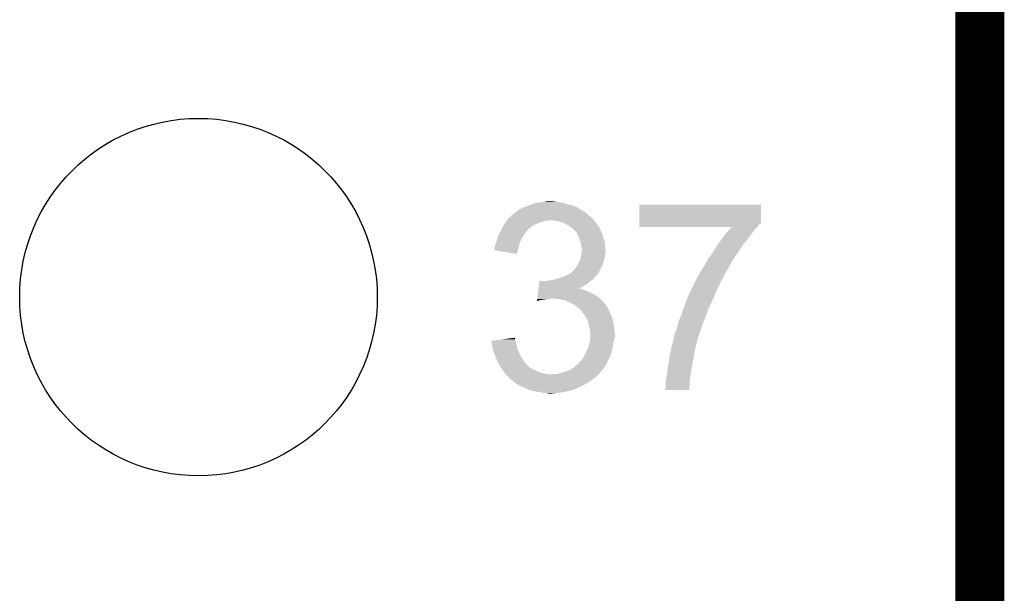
# Model space of a CAD drawing. Extents: x -4 to 126, y -8 to 66.
# Tile 198 of 256: x 121 to 126, y 11 to 14. Entities that reach past the tile are written whole.
import ezdxf

# ---------------------------------------------------------------- set-up
doc = ezdxf.new("R2010")
doc.units = 0
doc.layers.get('0').update_dxf_attribs({"linetype": 'CONTINUOUS'})
for name, color, linetype in [('CLICKER_2_FOR_TMPM4L4A_V104_GKO', 14, 'CONTINUOUS'), ('CLICKER_2_FOR_TMPM4L4A_V104_GTO', 11, 'CONTINUOUS'), ('CLICKER_2_FOR_TMPM4L4A_V104_GTS', 8, 'CONTINUOUS')]:
    doc.layers.add(name, color=color, linetype=linetype)

# ---------------------------------------------------------------- blocks, each defined once
blk = doc.blocks.new('ROUND_43')
blk.add_circle((0, 0), 0.9271)

msp = doc.modelspace()

# ---------------------------------------------------------------- linework, layer by layer
at = {"layer": 'CLICKER_2_FOR_TMPM4L4A_V104_GKO', "const_width": 0.254}
msp.add_lwpolyline([(125.76302, -3.95986), (125.76302, 61.83376)], dxfattribs=at)
at = {"layer": 'CLICKER_2_FOR_TMPM4L4A_V104_GTO'}
for points in [[(123.42368, 12.96416), (123.456702, 12.97686), (123.6489, 12.96416), (123.606558, 12.97686)], [(123.456702, 12.97686), (123.4948, 12.98194), (123.606558, 12.97686), (123.583698, 12.98194)], [(123.4948, 12.98194), (123.50496, 12.98448), (123.583698, 12.98194), (123.56592, 12.98448)], [(123.50496, 12.98448), (123.515122, 12.98702), (123.56592, 12.98448), (123.550682, 12.98702)], [(123.997724, 12.87526), (123.99774, 12.969218), (124.62764, 12.87526), (124.62764, 12.969218)], [(123.99774, 12.969218), (123.997742, 12.96924), (124.62764, 12.969218), (123.997742, 12.96924)], [(123.336812, 12.91336), (123.3424, 12.91844), (123.7361, 12.91336), (123.730004, 12.91844)], [(123.3424, 12.91844), (123.350024, 12.92606), (123.730004, 12.91844), (123.72086, 12.92606)], [(123.350024, 12.92606), (123.357642, 12.928604), (123.72086, 12.92606), (123.717046, 12.928604)], [(123.357642, 12.928604), (123.362726, 12.936222), (123.717046, 12.928604), (123.70562, 12.936222)], [(123.362726, 12.936222), (123.377958, 12.94384), (123.70562, 12.936222), (123.692918, 12.94384)], [(123.377958, 12.94384), (123.383038, 12.94638), (123.692918, 12.94384), (123.68911, 12.94638)], [(123.383038, 12.94638), (123.387272, 12.94892), (123.68911, 12.94638), (123.6853, 12.94892)], [(123.387272, 12.94892), (123.391498, 12.951456), (123.6853, 12.94892), (123.68276, 12.951456)], [(123.391498, 12.951456), (123.39574, 12.954), (123.68276, 12.951456), (123.676404, 12.954)], [(123.39574, 12.954), (123.4167, 12.961622), (123.676404, 12.954), (123.65736, 12.961622)], [(123.4167, 12.961622), (123.42368, 12.96416), (123.65736, 12.961622), (123.6489, 12.96416)], [(123.294142, 12.862562), (123.297526, 12.86764), (123.451624, 12.862562), (123.46178, 12.86764)], [(123.297526, 12.86764), (123.302606, 12.87526), (123.46178, 12.86764), (123.479558, 12.87526)], [(123.302606, 12.87526), (123.30938, 12.88542), (123.479558, 12.87526), (123.51512, 12.88542)], [(123.30938, 12.88542), (123.311074, 12.88796), (123.51512, 12.88542), (123.527818, 12.88796)], [(123.311074, 12.88796), (123.314462, 12.89304), (123.762772, 12.88796), (123.758328, 12.89304)], [(123.314462, 12.89304), (123.320048, 12.89812), (123.758328, 12.89304), (123.753882, 12.89812)], [(123.320048, 12.89812), (123.336812, 12.91336), (123.753882, 12.89812), (123.7361, 12.91336)], [(123.563378, 12.88542), (123.537982, 12.88796), (123.764994, 12.88542), (123.762772, 12.88796)], [(123.586238, 12.88034), (123.563378, 12.88542), (123.769438, 12.88034), (123.764994, 12.88542)], [(123.593018, 12.877798), (123.586238, 12.88034), (123.77166, 12.877798), (123.769438, 12.88034)], [(123.60656, 12.87272), (123.593018, 12.877798), (123.774836, 12.87272), (123.77166, 12.877798)], [(123.6218, 12.8651), (123.60656, 12.87272), (123.779598, 12.8651), (123.774836, 12.87272)], [(123.997722, 12.872714), (123.997724, 12.87526), (124.627634, 12.872714), (124.62764, 12.87526)], [(123.997722, 12.87018), (123.997722, 12.872714), (124.6251, 12.87018), (124.627634, 12.872714)], [(123.997722, 12.865094), (123.997722, 12.87018), (124.617478, 12.865094), (124.6251, 12.87018)], [(123.268738, 12.811758), (123.27509, 12.82446), (123.398278, 12.811758), (123.40844, 12.82446)], [(123.27509, 12.82446), (123.28017, 12.83462), (123.40844, 12.82446), (123.41606, 12.83462)], [(123.28017, 12.83462), (123.283976, 12.842232), (123.41606, 12.83462), (123.421136, 12.842232)], [(123.283976, 12.842232), (123.28398, 12.84224), (123.421136, 12.842232), (123.423674, 12.84224)], [(123.28398, 12.84224), (123.2916, 12.85748), (123.423674, 12.84224), (123.44146, 12.85748)], [(123.2916, 12.85748), (123.294142, 12.862562), (123.44146, 12.85748), (123.451624, 12.862562)], [(123.634498, 12.857482), (123.6218, 12.8651), (123.78436, 12.857482), (123.779598, 12.8651)], [(123.634504, 12.857478), (123.634498, 12.857482), (123.784362, 12.857478), (123.78436, 12.857482)], [(123.637888, 12.85494), (123.634504, 12.857478), (123.7869, 12.85494), (123.784362, 12.857478)], [(123.64466, 12.84986), (123.637888, 12.85494), (123.790288, 12.84986), (123.7869, 12.85494)], [(123.64847, 12.84732), (123.64466, 12.84986), (123.79198, 12.84732), (123.790288, 12.84986)], [(123.65228, 12.84478), (123.64847, 12.84732), (123.792996, 12.84478), (123.79198, 12.84732)], [(123.66244, 12.83462), (123.65228, 12.84478), (123.79706, 12.83462), (123.792996, 12.84478)], [(123.670058, 12.827), (123.66244, 12.83462), (123.800872, 12.827), (123.79706, 12.83462)], [(123.674416, 12.819378), (123.670058, 12.827), (123.804682, 12.819378), (123.800872, 12.827)], [(123.68022, 12.809222), (123.674416, 12.819378), (123.807584, 12.809222), (123.804682, 12.819378)], [(123.99772, 12.85494), (123.997722, 12.865094), (124.612398, 12.85494), (124.617478, 12.865094)], [(123.99772, 12.852422), (123.99772, 12.85494), (124.60988, 12.852422), (124.612398, 12.85494)], [(124.475192, 12.8524), (123.99772, 12.852422), (124.609858, 12.8524), (124.60988, 12.852422)], [(124.43968, 12.811762), (124.448556, 12.82192), (124.574664, 12.811762), (124.58192, 12.82192)], [(124.448556, 12.82192), (124.459652, 12.834618), (124.58192, 12.82192), (124.592078, 12.834618)], [(124.459652, 12.834618), (124.475192, 12.8524), (124.592078, 12.834618), (124.609858, 12.8524)], [(123.248418, 12.75334), (123.25096, 12.763502), (123.37311, 12.75334), (123.37588, 12.763502)], [(123.25096, 12.763502), (123.25477, 12.77112), (123.37588, 12.763502), (123.377958, 12.77112)], [(123.25477, 12.77112), (123.256042, 12.773662), (123.377958, 12.77112), (123.379088, 12.773662)], [(123.256042, 12.773662), (123.26158, 12.793978), (123.379088, 12.773662), (123.38812, 12.793978)], [(123.26158, 12.793978), (123.26366, 12.8016), (123.38812, 12.793978), (123.392474, 12.8016)], [(123.26366, 12.8016), (123.268738, 12.811758), (123.392474, 12.8016), (123.398278, 12.811758)], [(123.683078, 12.8016), (123.68022, 12.809222), (123.80976, 12.8016), (123.807584, 12.809222)], [(123.68784, 12.7889), (123.683078, 12.8016), (123.814524, 12.7889), (123.80976, 12.8016)], [(123.69038, 12.781278), (123.68784, 12.7889), (123.81738, 12.781278), (123.814524, 12.7889)], [(123.692918, 12.773662), (123.69038, 12.781278), (123.818142, 12.773662), (123.81738, 12.781278)], [(123.69546, 12.75842), (123.692918, 12.773662), (123.819666, 12.75842), (123.818142, 12.773662)], [(124.38126, 12.7254), (124.4092, 12.76858), (124.512492, 12.7254), (124.54128, 12.76858)], [(124.4092, 12.76858), (124.42175, 12.78636), (124.54128, 12.76858), (124.55652, 12.78636)], [(124.42175, 12.78636), (124.43968, 12.811762), (124.55652, 12.78636), (124.574664, 12.811762)], [(123.24334, 12.733038), (123.243346, 12.735566), (123.367796, 12.733038), (123.36843, 12.735566)], [(123.3627, 12.712702), (123.24334, 12.733038), (123.3627, 12.712702), (123.367796, 12.733038)], [(123.243346, 12.735566), (123.24588, 12.738106), (123.36843, 12.735566), (123.369068, 12.738106)], [(123.24588, 12.74318), (123.245882, 12.745722), (123.37034, 12.74318), (123.371032, 12.745722)], [(123.24588, 12.738106), (123.24588, 12.74318), (123.369068, 12.738106), (123.37034, 12.74318)], [(123.245882, 12.745722), (123.248418, 12.75334), (123.371032, 12.745722), (123.37311, 12.75334)], [(123.69597, 12.75588), (123.69546, 12.75842), (123.81992, 12.75588), (123.819666, 12.75842)], [(123.698, 12.745722), (123.69597, 12.75588), (123.82105, 12.745722), (123.81992, 12.75588)], [(123.696306, 12.71016), (123.697998, 12.720318), (123.81992, 12.71016), (123.82246, 12.720318)], [(123.697998, 12.720318), (123.698, 12.720322), (123.82246, 12.720318), (123.82246, 12.720322)], [(123.698, 12.733018), (123.698, 12.745722), (123.82246, 12.733018), (123.82105, 12.745722)], [(123.698, 12.720322), (123.698, 12.733018), (123.82246, 12.720322), (123.82246, 12.733018)], [(124.362048, 12.69746), (124.379512, 12.72286), (124.49302, 12.69746), (124.5108, 12.72286)], [(124.379512, 12.72286), (124.38126, 12.7254), (124.5108, 12.72286), (124.512492, 12.7254)], [(123.68022, 12.65936), (123.686992, 12.6746), (123.807944, 12.65936), (123.8123, 12.6746)], [(123.686992, 12.6746), (123.69038, 12.682222), (123.8123, 12.6746), (123.814204, 12.682222)], [(123.69038, 12.682222), (123.693202, 12.69492), (123.814204, 12.682222), (123.81738, 12.69492)], [(123.693202, 12.69492), (123.69546, 12.70508), (123.81738, 12.69492), (123.819072, 12.70508)], [(123.69546, 12.70508), (123.696306, 12.71016), (123.819072, 12.70508), (123.81992, 12.71016)], [(124.332998, 12.649198), (124.344608, 12.66952), (124.464154, 12.649198), (124.475242, 12.66952)], [(124.344608, 12.66952), (124.353318, 12.68476), (124.475242, 12.66952), (124.484938, 12.68476)], [(124.353318, 12.68476), (124.362048, 12.69746), (124.484938, 12.68476), (124.49302, 12.69746)], [(123.632472, 12.60856), (123.637046, 12.6111), (123.781818, 12.60856), (123.783088, 12.6111)], [(123.637046, 12.6111), (123.63958, 12.611122), (123.783088, 12.6111), (123.7831, 12.611122)], [(123.63958, 12.611122), (123.639586, 12.613636), (123.7831, 12.611122), (123.784358, 12.613636)], [(123.639586, 12.613636), (123.639588, 12.613644), (123.784358, 12.613636), (123.784364, 12.613644)], [(123.639588, 12.613644), (123.64339, 12.61618), (123.784364, 12.613644), (123.786898, 12.61618)], [(123.64339, 12.61618), (123.647202, 12.618722), (123.786898, 12.61618), (123.788168, 12.618722)], [(123.647202, 12.618722), (123.657362, 12.628882), (123.788168, 12.618722), (123.793248, 12.628882)], [(123.657362, 12.628882), (123.66752, 12.64158), (123.793248, 12.628882), (123.799598, 12.64158)], [(123.66752, 12.64158), (123.678404, 12.65682), (123.799598, 12.64158), (123.80722, 12.65682)], [(123.678404, 12.65682), (123.68022, 12.65936), (123.80722, 12.65682), (123.807944, 12.65936)], [(124.308442, 12.608556), (124.310136, 12.611098), (124.439678, 12.608556), (124.442218, 12.611098)], [(124.310136, 12.611098), (124.31014, 12.611102), (124.442218, 12.611098), (124.44222, 12.611102)], [(124.31014, 12.611102), (124.31522, 12.621258), (124.44222, 12.611102), (124.448144, 12.621258)], [(124.31522, 12.621258), (124.322838, 12.63396), (124.448144, 12.621258), (124.455554, 12.63396)], [(124.322838, 12.63396), (124.327918, 12.64158), (124.455554, 12.63396), (124.46, 12.64158)], [(124.327918, 12.64158), (124.332998, 12.649198), (124.46, 12.64158), (124.464154, 12.649198)], [(123.476476, 12.547602), (123.478028, 12.5603), (123.7107, 12.547602), (123.731018, 12.5603)], [(123.478028, 12.5603), (123.47958, 12.573), (123.731018, 12.5603), (123.746258, 12.573)], [(123.512582, 12.573), (123.52782, 12.57554), (123.746258, 12.573), (123.749306, 12.57554)], [(123.52782, 12.57554), (123.5456, 12.57808), (123.749306, 12.57554), (123.752354, 12.57808)], [(123.5456, 12.57808), (123.565918, 12.58316), (123.752354, 12.57808), (123.758452, 12.58316)], [(123.565918, 12.58316), (123.574378, 12.585698), (123.758452, 12.58316), (123.761498, 12.585698)], [(123.574378, 12.585698), (123.59132, 12.59078), (123.761498, 12.585698), (123.765562, 12.59078)], [(123.59132, 12.59078), (123.614174, 12.598398), (123.765562, 12.59078), (123.771658, 12.598398)], [(123.614174, 12.598398), (123.614182, 12.5984), (123.771658, 12.598398), (123.771658, 12.5984)], [(123.614182, 12.5984), (123.632472, 12.60856), (123.771658, 12.5984), (123.781818, 12.60856)], [(124.27712, 12.55014), (124.28601, 12.56792), (124.41174, 12.55014), (124.41936, 12.56792)], [(124.28601, 12.56792), (124.29363, 12.58316), (124.41936, 12.56792), (124.42698, 12.58316)], [(124.29363, 12.58316), (124.29998, 12.595858), (124.42698, 12.58316), (124.4346, 12.595858)], [(124.29998, 12.595858), (124.299982, 12.59586), (124.4346, 12.595858), (124.4346, 12.59586)], [(124.299982, 12.59586), (124.302522, 12.598404), (124.4346, 12.59586), (124.435448, 12.598404)], [(124.302522, 12.598404), (124.305058, 12.603478), (124.435448, 12.598404), (124.43714, 12.603478)], [(124.305058, 12.603478), (124.305062, 12.603482), (124.43714, 12.603478), (124.43714, 12.603482)], [(124.305062, 12.603482), (124.308442, 12.608556), (124.43714, 12.603482), (124.439678, 12.608556)], [(123.469652, 12.49172), (123.472754, 12.51712), (123.78182, 12.49172), (123.736102, 12.51712)], [(123.472754, 12.51712), (123.473684, 12.52474), (123.736102, 12.51712), (123.71578, 12.52474)], [(123.473684, 12.52474), (123.474304, 12.52982), (123.71578, 12.52474), (123.700542, 12.52982)], [(123.474304, 12.52982), (123.474614, 12.532358), (123.700542, 12.52982), (123.695464, 12.532358)], [(123.474614, 12.532358), (123.474616, 12.53236), (123.695464, 12.532358), (123.690386, 12.53236)], [(123.474616, 12.53236), (123.474924, 12.534894), (123.690386, 12.53236), (123.687846, 12.534894)], [(123.474924, 12.534894), (123.474926, 12.5349), (123.687846, 12.534894), (123.685392, 12.5349)], [(123.474926, 12.5349), (123.476476, 12.547602), (123.685392, 12.5349), (123.7107, 12.547602)], [(124.25703, 12.50696), (124.26742, 12.52982), (124.39142, 12.50696), (124.40158, 12.52982)], [(124.26742, 12.52982), (124.27204, 12.53998), (124.40158, 12.52982), (124.40666, 12.53998)], [(124.27204, 12.53998), (124.27712, 12.55014), (124.40666, 12.53998), (124.41174, 12.55014)], [(123.466864, 12.468892), (123.46748, 12.47394), (123.466864, 12.468892), (123.484638, 12.47394)], [(123.46748, 12.47394), (123.46779, 12.47648), (123.484638, 12.47394), (123.50242, 12.47648)], [(123.46779, 12.47648), (123.4681, 12.47902), (123.50242, 12.47648), (123.515118, 12.47902)], [(123.4681, 12.47902), (123.46841, 12.48156), (123.527818, 12.47902), (123.537978, 12.48156)], [(123.46841, 12.48156), (123.469652, 12.49172), (123.793432, 12.48156), (123.78182, 12.49172)], [(123.58116, 12.47902), (123.550682, 12.48156), (123.796336, 12.47902), (123.793432, 12.48156)], [(123.606558, 12.47394), (123.58116, 12.47902), (123.80214, 12.47394), (123.796336, 12.47902)], [(123.63196, 12.46378), (123.606558, 12.47394), (123.81117, 12.46378), (123.80214, 12.47394)], [(123.652278, 12.45362), (123.63196, 12.46378), (123.820198, 12.45362), (123.81117, 12.46378)], [(124.235994, 12.45616), (124.245672, 12.48156), (124.36856, 12.45616), (124.38126, 12.48156)], [(124.245672, 12.48156), (124.24664, 12.4841), (124.38126, 12.48156), (124.382276, 12.4841)], [(124.24664, 12.4841), (124.25703, 12.50696), (124.382276, 12.4841), (124.39142, 12.50696)], [(123.656098, 12.451074), (123.652278, 12.45362), (123.82246, 12.451074), (123.820198, 12.45362)], [(123.65991, 12.448534), (123.656098, 12.451074), (123.822466, 12.448534), (123.82246, 12.451074)], [(123.66752, 12.44346), (123.65991, 12.448534), (123.82754, 12.44346), (123.822466, 12.448534)], [(123.670912, 12.440916), (123.66752, 12.44346), (123.830082, 12.440916), (123.82754, 12.44346)], [(123.67768, 12.43584), (123.670912, 12.440916), (123.83262, 12.43584), (123.830082, 12.440916)], [(123.6853, 12.43076), (123.67768, 12.43584), (123.83516, 12.43076), (123.83262, 12.43584)], [(123.687838, 12.42822), (123.6853, 12.43076), (123.83643, 12.42822), (123.83516, 12.43076)], [(123.689814, 12.42568), (123.687838, 12.42822), (123.8377, 12.42568), (123.83643, 12.42822)], [(123.703646, 12.4079), (123.689814, 12.42568), (123.84532, 12.4079), (123.8377, 12.42568)], [(123.70562, 12.40536), (123.703646, 12.4079), (123.84645, 12.40536), (123.84532, 12.4079)], [(124.218702, 12.40536), (124.225556, 12.42822), (124.347546, 12.40536), (124.35586, 12.42822)], [(124.225556, 12.42822), (124.226318, 12.43076), (124.35586, 12.42822), (124.357014, 12.43076)], [(124.226318, 12.43076), (124.235994, 12.45616), (124.357014, 12.43076), (124.36856, 12.45616)], [(123.720858, 12.38504), (123.70562, 12.40536), (123.855482, 12.38504), (123.84645, 12.40536)], [(123.731018, 12.362182), (123.720858, 12.38504), (123.862338, 12.362182), (123.855482, 12.38504)], [(123.731584, 12.35964), (123.731018, 12.362182), (123.8631, 12.35964), (123.862338, 12.362182)], [(123.7361, 12.339318), (123.731584, 12.35964), (123.866228, 12.339318), (123.8631, 12.35964)], [(124.19584, 12.34186), (124.200922, 12.362182), (124.323792, 12.34186), (124.331412, 12.362182)], [(124.200922, 12.362182), (124.20854, 12.3825), (124.331412, 12.362182), (124.339032, 12.3825)], [(124.20854, 12.3825), (124.216442, 12.40028), (124.339032, 12.3825), (124.3457, 12.40028)], [(124.216442, 12.40028), (124.218702, 12.40536), (124.3457, 12.40028), (124.347546, 12.40536)], [(123.73973, 12.326622), (123.7361, 12.339318), (123.86818, 12.326622), (123.866228, 12.339318)], [(123.74118, 12.321544), (123.73973, 12.326622), (123.868572, 12.321544), (123.86818, 12.326622)], [(123.74118, 12.303764), (123.74118, 12.321544), (123.86994, 12.303764), (123.868572, 12.321544)], [(124.180602, 12.298682), (124.190762, 12.32408), (124.308772, 12.298682), (124.317564, 12.32408)], [(124.190762, 12.32408), (124.195114, 12.33932), (124.317564, 12.32408), (124.32284, 12.33932)], [(124.195114, 12.33932), (124.19584, 12.34186), (124.32284, 12.33932), (124.323792, 12.34186)], [(123.23066, 12.26312), (123.290358, 12.270738), (123.3551, 12.26312), (123.352562, 12.270738)], [(123.231606, 12.2555), (123.23066, 12.26312), (123.357638, 12.2555), (123.3551, 12.26312)], [(123.232866, 12.24534), (123.231606, 12.2555), (123.36018, 12.24534), (123.357638, 12.2555)], [(123.290358, 12.270738), (123.330136, 12.275814), (123.352562, 12.270738), (123.35256, 12.275814)], [(123.330136, 12.275814), (123.350026, 12.278352), (123.35256, 12.275814), (123.350026, 12.278352)], [(123.734254, 12.23518), (123.74118, 12.260582), (123.86056, 12.23518), (123.86564, 12.260582)], [(123.743718, 12.298684), (123.74118, 12.303764), (123.87033, 12.298684), (123.86994, 12.303764)], [(123.74118, 12.260582), (123.742238, 12.273278), (123.86564, 12.260582), (123.86818, 12.273278)], [(123.742238, 12.273278), (123.742872, 12.280898), (123.86818, 12.273278), (123.870718, 12.280898)], [(123.742872, 12.280898), (123.74372, 12.291058), (123.870718, 12.280898), (123.870718, 12.291058)], [(123.74372, 12.293602), (123.743718, 12.298684), (123.87072, 12.293602), (123.87033, 12.298684)], [(123.74372, 12.291058), (123.74372, 12.293602), (123.870718, 12.291058), (123.87072, 12.293602)], [(124.167458, 12.2428), (124.170108, 12.25296), (124.29236, 12.2428), (124.294902, 12.25296)], [(124.170108, 12.25296), (124.174082, 12.268198), (124.294902, 12.25296), (124.299978, 12.268198)], [(124.174082, 12.268198), (124.175408, 12.273276), (124.299978, 12.268198), (124.29998, 12.273276)], [(124.175408, 12.273276), (124.17806, 12.283442), (124.29998, 12.273276), (124.303498, 12.283442)], [(124.17806, 12.288522), (124.180602, 12.298682), (124.305256, 12.288522), (124.308772, 12.298682)], [(124.17806, 12.283442), (124.17806, 12.288522), (124.303498, 12.283442), (124.305256, 12.288522)], [(123.23318, 12.2428), (123.232866, 12.24534), (123.360746, 12.2428), (123.36018, 12.24534)], [(123.237698, 12.222478), (123.23318, 12.2428), (123.365262, 12.222478), (123.360746, 12.2428)], [(123.23826, 12.219942), (123.237698, 12.222478), (123.366278, 12.219942), (123.365262, 12.222478)], [(123.245882, 12.197078), (123.23826, 12.219942), (123.37542, 12.197078), (123.366278, 12.219942)], [(123.71324, 12.18692), (123.7234, 12.20724), (123.848586, 12.18692), (123.854392, 12.20724)], [(123.7234, 12.20724), (123.72848, 12.219938), (123.854392, 12.20724), (123.85802, 12.219938)], [(123.72848, 12.219938), (123.733562, 12.23264), (123.85802, 12.219938), (123.860136, 12.23264)], [(123.733562, 12.23264), (123.734254, 12.23518), (123.860136, 12.23264), (123.86056, 12.23518)], [(124.15774, 12.19708), (124.16051, 12.212318), (124.282562, 12.19708), (124.28474, 12.212318)], [(124.16051, 12.212318), (124.16282, 12.22502), (124.28474, 12.212318), (124.288972, 12.22502)], [(124.16282, 12.22502), (124.163482, 12.227558), (124.288972, 12.22502), (124.289818, 12.227558)], [(124.163482, 12.227558), (124.167458, 12.2428), (124.289818, 12.227558), (124.29236, 12.2428)], [(123.25096, 12.18184), (123.245882, 12.197078), (123.383888, 12.18184), (123.37542, 12.197078)], [(123.254226, 12.17422), (123.25096, 12.18184), (123.38812, 12.17422), (123.383888, 12.18184)], [(123.264026, 12.151358), (123.254226, 12.17422), (123.40336, 12.151358), (123.38812, 12.17422)], [(123.2662, 12.146282), (123.264026, 12.151358), (123.407804, 12.146282), (123.40336, 12.151358)], [(123.685298, 12.148818), (123.692922, 12.156442), (123.83008, 12.148818), (123.833346, 12.156442)], [(123.692922, 12.156442), (123.701048, 12.1666), (123.833346, 12.156442), (123.8377, 12.1666)], [(123.701048, 12.1666), (123.703082, 12.169142), (123.8377, 12.1666), (123.839152, 12.169142)], [(123.703082, 12.169142), (123.711786, 12.184378), (123.839152, 12.169142), (123.84786, 12.184378)], [(123.711786, 12.184378), (123.71324, 12.18692), (123.84786, 12.184378), (123.848586, 12.18692)], [(124.15012, 12.146282), (124.15088, 12.1539), (124.27331, 12.146282), (124.27458, 12.1539)], [(124.15088, 12.1539), (124.15266, 12.17168), (124.27458, 12.1539), (124.279024, 12.17168)], [(124.15266, 12.17168), (124.153168, 12.17422), (124.279024, 12.17168), (124.27966, 12.17422)], [(124.153168, 12.17422), (124.157232, 12.19454), (124.27966, 12.17422), (124.2822, 12.19454)], [(124.157232, 12.19454), (124.15774, 12.19708), (124.2822, 12.19454), (124.282562, 12.19708)], [(123.27382, 12.133578), (123.2662, 12.146282), (123.418928, 12.133578), (123.407804, 12.146282)], [(123.275514, 12.13104), (123.27382, 12.133578), (123.421148, 12.13104), (123.418928, 12.133578)], [(123.275518, 12.131032), (123.275514, 12.13104), (123.423684, 12.131032), (123.421148, 12.13104)], [(123.280596, 12.123418), (123.275518, 12.131032), (123.428766, 12.123418), (123.423684, 12.131032)], [(123.283982, 12.11834), (123.280596, 12.123418), (123.438922, 12.11834), (123.428766, 12.123418)], [(123.288554, 12.11072), (123.283982, 12.11834), (123.45416, 12.11072), (123.438922, 12.11834)], [(123.291598, 12.105642), (123.288554, 12.11072), (123.46601, 12.105642), (123.45416, 12.11072)], [(123.293506, 12.1031), (123.291598, 12.105642), (123.47194, 12.1031), (123.46601, 12.105642)], [(123.29922, 12.09548), (123.293506, 12.1031), (123.492262, 12.09548), (123.47194, 12.1031)], [(123.591318, 12.09548), (123.637044, 12.110722), (123.791982, 12.09548), (123.805044, 12.110722)], [(123.637044, 12.110722), (123.64085, 12.11326), (123.805044, 12.110722), (123.80722, 12.11326)], [(123.64085, 12.11326), (123.659902, 12.125962), (123.80722, 12.11326), (123.816292, 12.125962)], [(123.659902, 12.125962), (123.665612, 12.131038), (123.816292, 12.125962), (123.81992, 12.131038)], [(123.665612, 12.131038), (123.68276, 12.14628), (123.81992, 12.131038), (123.828628, 12.14628)], [(123.68276, 12.14628), (123.685298, 12.148818), (123.828628, 12.14628), (123.83008, 12.148818)], [(124.13996, 12.08278), (124.143134, 12.10818), (124.262948, 12.08278), (124.26696, 12.10818)], [(124.143134, 12.10818), (124.14504, 12.123418), (124.26696, 12.10818), (124.269498, 12.123418)], [(124.14504, 12.123418), (124.15012, 12.146282), (124.269498, 12.123418), (124.27331, 12.146282)], [(123.30303, 12.0904), (123.29922, 12.09548), (123.515122, 12.0904), (123.492262, 12.09548)], [(123.304936, 12.08786), (123.30303, 12.0904), (123.540518, 12.08786), (123.515122, 12.0904)], [(123.306838, 12.085322), (123.304936, 12.08786), (123.781824, 12.085322), (123.784362, 12.08786)], [(123.314458, 12.080242), (123.306838, 12.085322), (123.776744, 12.080242), (123.781824, 12.085322)], [(123.316156, 12.077696), (123.314458, 12.080242), (123.774198, 12.077696), (123.776744, 12.080242)], [(123.31954, 12.07262), (123.316156, 12.077696), (123.771654, 12.07262), (123.774198, 12.077696)], [(123.319542, 12.072618), (123.31954, 12.07262), (123.771654, 12.072618), (123.771654, 12.07262)], [(123.322082, 12.070078), (123.319542, 12.072618), (123.766578, 12.070078), (123.771654, 12.072618)], [(123.327158, 12.065002), (123.322082, 12.070078), (123.758962, 12.065002), (123.766578, 12.070078)], [(123.327162, 12.065), (123.327158, 12.065002), (123.75896, 12.065), (123.758962, 12.065002)], [(123.34494, 12.0523), (123.327162, 12.065), (123.742026, 12.0523), (123.75896, 12.065)], [(123.347992, 12.049758), (123.34494, 12.0523), (123.738638, 12.049758), (123.742026, 12.0523)], [(123.357134, 12.04214), (123.347992, 12.049758), (123.72594, 12.04214), (123.738638, 12.049758)], [(123.540518, 12.08786), (123.550684, 12.087862), (123.784362, 12.08786), (123.784364, 12.087862)], [(123.550684, 12.087862), (123.555764, 12.0904), (123.784364, 12.087862), (123.786902, 12.0904)], [(123.571002, 12.0904), (123.591318, 12.09548), (123.786902, 12.0904), (123.791982, 12.09548)], [(124.13488, 12.052302), (124.136148, 12.059918), (124.258974, 12.052302), (124.25934, 12.059918)], [(124.13488, 12.026902), (124.13488, 12.052302), (124.257754, 12.026902), (124.258974, 12.052302)], [(124.136148, 12.059918), (124.13996, 12.08278), (124.25934, 12.059918), (124.262948, 12.08278)], [(123.360182, 12.0396), (123.357134, 12.04214), (123.72086, 12.0396), (123.72594, 12.04214)], [(123.377958, 12.02944), (123.360182, 12.0396), (123.70054, 12.02944), (123.72086, 12.0396)], [(123.383886, 12.0269), (123.377958, 12.02944), (123.695462, 12.0269), (123.70054, 12.02944)], [(123.407594, 12.01674), (123.383886, 12.0269), (123.67768, 12.01674), (123.695462, 12.0269)], [(123.425376, 12.00912), (123.407594, 12.01674), (123.657358, 12.00912), (123.67768, 12.01674)], [(123.431298, 12.006582), (123.425376, 12.00912), (123.647206, 12.006582), (123.657358, 12.00912)], [(123.442312, 12.00404), (123.431298, 12.006582), (123.63704, 12.00404), (123.647206, 12.006582)], [(123.46432, 11.99896), (123.442312, 12.00404), (123.614178, 11.99896), (123.63704, 12.00404)], [(123.4948, 11.99388), (123.46432, 11.99896), (123.591318, 11.99388), (123.614178, 11.99896)], [(124.13234, 12.016742), (124.13488, 12.026902), (124.257266, 12.016742), (124.257754, 12.026902)], [(124.13234, 12.006602), (124.13234, 12.016742), (124.256778, 12.006602), (124.257266, 12.016742)], [(124.256778, 12.00658), (124.13234, 12.006602), (124.256778, 12.00658), (124.256778, 12.006602)], [(123.507498, 11.99134), (123.4948, 11.99388), (123.56592, 11.99134), (123.591318, 11.99388)], [(123.527818, 11.9888), (123.517658, 11.99134), (123.540522, 11.9888), (123.56592, 11.99134)]]:
    msp.add_solid(points, dxfattribs=at)

# ---------------------------------------------------------------- block references
at = {"layer": 'CLICKER_2_FOR_TMPM4L4A_V104_GTS'}
msp.add_blockref('ROUND_43', (121.71172, 12.48918), dxfattribs=at)

doc.saveas('drawing.dxf')
